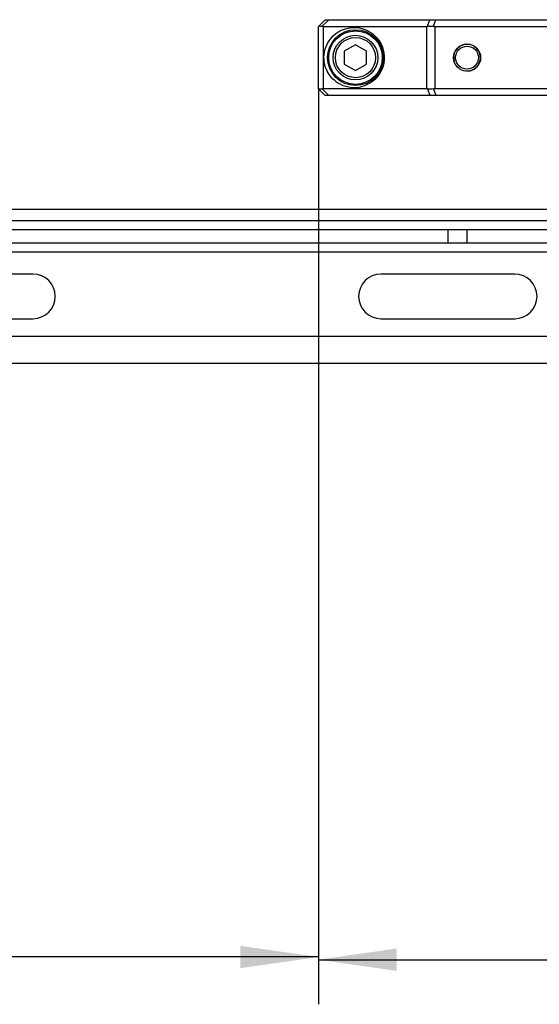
# Model space of a CAD drawing. Extents: x 0 to 420, y 0 to 297.
# Tile 40 of 77: x 222 to 245, y 159 to 203. Entities that reach past the tile are written whole.
import ezdxf

# ---------------------------------------------------------------- set-up
doc = ezdxf.new("R2010")
doc.units = 0
doc.header["$LTSCALE"] = 23.1
doc.layers.get('0').update_dxf_attribs({"linetype": 'CONTINUOUS'})
doc.layers.add('DIM_PILOTEES', color=7, linetype='CONTINUOUS')
doc.dimstyles.get("Standard").update_dxf_attribs({"dimtxt": 2.5, "dimasz": 2.5, "dimexe": 1.25, "dimexo": 0.625, "dimtad": 1, "dimcen": 2.5, "dimazin": 3, "dimtfac": 1, "dimtmove": 0, "dimatfit": 3})

# ---------------------------------------------------------------- blocks, each defined once
blk = doc.blocks.new('_FILLED')
at = {"color": 0, "linetype": 'BYBLOCK'}
blk.add_solid([(0, 0), (-1, 0.143), (-1, -0.143)], dxfattribs=at)
blk = doc.blocks.new('*D14')
at = {"layer": 'DIM_PILOTEES', "color": 2, "linetype": 'CONTINUOUS'}
for p, q in [((235.124, 200.233), (235.124, 159.329)), ((190.124, 194.333), (190.124, 159.329)), ((190.124, 161.329), (212.624, 161.329)), ((235.124, 161.329), (212.624, 161.329))]:
    blk.add_line(p, q, dxfattribs=at)
at = {"layer": 'DIM_PILOTEES', "color": 2, "linetype": 'CONTINUOUS', "xscale": 3.5, "yscale": 3.5, "zscale": 3.5, "rotation": 180}
blk.add_blockref('_FILLED', (190.124, 161.329), dxfattribs=at)
at = {"layer": 'DIM_PILOTEES', "color": 2, "linetype": 'CONTINUOUS', "xscale": 3.5, "yscale": 3.5, "zscale": 3.5}
blk.add_blockref('_FILLED', (235.124, 161.329), dxfattribs=at)
blk = doc.blocks.new('*D15')
at = {"layer": 'DIM_PILOTEES', "color": 2, "linetype": 'CONTINUOUS'}
for p, q in [((235.124, 200.233), (235.124, 159.208)), ((264.444, 200.233), (264.444, 159.208)), ((235.124, 161.208), (249.784, 161.208)), ((264.444, 161.208), (249.784, 161.208))]:
    blk.add_line(p, q, dxfattribs=at)
at = {"layer": 'DIM_PILOTEES', "color": 2, "linetype": 'CONTINUOUS', "xscale": 3.5, "yscale": 3.5, "zscale": 3.5, "rotation": 180}
blk.add_blockref('_FILLED', (235.124, 161.208), dxfattribs=at)
at = {"layer": 'DIM_PILOTEES', "color": 2, "linetype": 'CONTINUOUS', "xscale": 3.5, "yscale": 3.5, "zscale": 3.5}
blk.add_blockref('_FILLED', (264.444, 161.208), dxfattribs=at)

msp = doc.modelspace()

# ---------------------------------------------------------------- linework, layer by layer
at = {"color": 7, "linetype": 'CONTINUOUS'}
for p, q in [((235.124, 203.033), (235.424, 203.333)), ((235.124, 200.233), (235.124, 203.033)), ((235.289, 203.039), (235.584, 203.333)), ((235.35, 200.233), (235.35, 203.033)), ((235.35, 203.033), (239.96, 203.033)), ((235.424, 203.333), (264.144, 203.333)), ((239.96, 203.033), (239.96, 200.233)), ((240.009, 203.036), (240.113, 203.333)), ((240.274, 203.036), (240.379, 203.333)), ((240.335, 203.033), (240.335, 200.233)), ((240.335, 203.033), (259.234, 203.033)), ((236.784, 202.211), (236.284, 201.922)), ((237.284, 201.922), (236.784, 202.211)), ((236.284, 201.922), (236.284, 201.345)), ((237.284, 201.345), (237.284, 201.922)), ((236.284, 201.345), (236.784, 201.056)), ((236.784, 201.056), (237.284, 201.345)), ((235.124, 200.233), (235.424, 199.933)), ((235.289, 200.228), (235.584, 199.933)), ((239.96, 200.233), (235.35, 200.233)), ((264.144, 199.933), (235.424, 199.933)), ((240.009, 200.23), (240.113, 199.933)), ((240.274, 200.23), (240.379, 199.933)), ((259.234, 200.233), (240.335, 200.233)), ((387.124, 194.833), (193.124, 194.833)), ((190.124, 194.333), (390.124, 194.333)), ((190.684, 193.933), (389.564, 193.933)), ((240.935, 193.333), (240.935, 193.933)), ((241.783, 193.333), (241.783, 193.933)), ((196.165, 193.333), (267.124, 193.333)), ((213.935, 192.933), (246.314, 192.933)), ((222.324, 191.933), (216.324, 191.933)), ((243.924, 191.933), (237.924, 191.933)), ((219.85, 189.933), (222.324, 189.933)), ((237.924, 189.933), (243.924, 189.933)), ((247.995, 189.133), (219.576, 189.133)), ((248.7, 187.933), (218.87, 187.933))]:
    msp.add_line(p, q, dxfattribs=at)
for points in [[(235.13, 203.039), (235.142, 203.046), (235.16, 203.05), (235.184, 203.052), (235.213, 203.05), (235.249, 203.046), (235.289, 203.039)], [(235.289, 203.039), (235.304, 203.037), (235.319, 203.035), (235.334, 203.034), (235.35, 203.033)], [(235.372, 201.633), (235.378, 201.759), (235.396, 201.885), (235.426, 202.012), (235.47, 202.138), (235.527, 202.262), (235.599, 202.383), (235.687, 202.5), (235.79, 202.61), (235.909, 202.711), (236.043, 202.8), (236.192, 202.874), (236.349, 202.931), (236.51, 202.966), (236.67, 202.982), (236.82, 202.98), (236.961, 202.962), (237.09, 202.932), (237.209, 202.892), (237.319, 202.844), (237.419, 202.789), (237.511, 202.729), (237.593, 202.665), (237.668, 202.597), (237.734, 202.527), (237.793, 202.456), (237.844, 202.384), (237.889, 202.312), (237.928, 202.24), (237.961, 202.17), (237.989, 202.1), (238.012, 202.031), (238.032, 201.96), (238.048, 201.886), (238.061, 201.808), (238.068, 201.724), (238.072, 201.633)], [(239.96, 203.033), (239.972, 203.034), (239.984, 203.034), (239.997, 203.035), (240.009, 203.036)], [(240.009, 203.036), (240.071, 203.042), (240.136, 203.044), (240.204, 203.042), (240.274, 203.036)], [(240.274, 203.036), (240.29, 203.035), (240.305, 203.034), (240.32, 203.034), (240.335, 203.033)], [(238.072, 201.633), (238.066, 201.508), (238.048, 201.382), (238.018, 201.255), (237.974, 201.129), (237.917, 201.005), (237.845, 200.884), (237.757, 200.767), (237.654, 200.657), (237.535, 200.556), (237.401, 200.467), (237.252, 200.393), (237.095, 200.336), (236.934, 200.301), (236.774, 200.284), (236.624, 200.287), (236.483, 200.305), (236.354, 200.334), (236.235, 200.375), (236.125, 200.423), (236.025, 200.478), (235.933, 200.538), (235.851, 200.602), (235.776, 200.67), (235.71, 200.74), (235.651, 200.811), (235.6, 200.883), (235.555, 200.955), (235.516, 201.027), (235.483, 201.097), (235.455, 201.167), (235.432, 201.236), (235.412, 201.307), (235.396, 201.38), (235.383, 201.459), (235.376, 201.543), (235.372, 201.633)], [(235.289, 200.228), (235.249, 200.221), (235.213, 200.216), (235.184, 200.215), (235.16, 200.216), (235.142, 200.221), (235.13, 200.228)], [(235.35, 200.233), (235.334, 200.233), (235.319, 200.232), (235.304, 200.23), (235.289, 200.228)], [(240.009, 200.23), (239.997, 200.232), (239.984, 200.233), (239.972, 200.233), (239.96, 200.233)], [(240.274, 200.23), (240.204, 200.225), (240.136, 200.223), (240.071, 200.225), (240.009, 200.23)], [(240.335, 200.233), (240.32, 200.233), (240.305, 200.233), (240.29, 200.232), (240.274, 200.23)]]:
    msp.add_lwpolyline(points, dxfattribs=at)
for centre, radius in [((236.784, 201.633), 1.25), ((236.784, 201.633), 1.2), ((236.784, 201.633), 1), ((236.784, 201.633), 0.9), ((241.784, 201.633), 0.61), ((241.784, 201.633), 0.51)]:
    msp.add_circle(centre, radius, dxfattribs=at)
at = {"color": 2, "linetype": 'CONTINUOUS'}
msp.add_arc((241.784, 201.633), 0.6, 255, 195, dxfattribs=at)
at = {"color": 7, "linetype": 'CONTINUOUS'}
for centre, start, end in [((222.324, 190.933), 270, 90), ((237.924, 190.933), 90, 270), ((243.924, 190.933), 270, 90)]:
    msp.add_arc(centre, 1, start, end, dxfattribs=at)

# ---------------------------------------------------------------- dimensions: what is measured, and where the dimension line sits
at = {"layer": 'DIM_PILOTEES', "color": 2, "linetype": 'CONTINUOUS'}
for base, p1, p2, picture, middle in [((235.124, 161.329), (190.124, 194.333), (235.124, 200.233), '*D14', (213.728, 161.329)), ((264.444, 161.208), (235.124, 200.233), (264.444, 200.233), '*D15', (245.528, 161.208))]:
    dim = msp.add_linear_dim(base=base, p1=p1, p2=p2, dimstyle='Standard', dxfattribs=at)
    dim.commit()
    dim.dimension.update_dxf_attribs({"geometry": picture, "text_midpoint": middle, "dimtype": 128})

doc.saveas('drawing.dxf')
